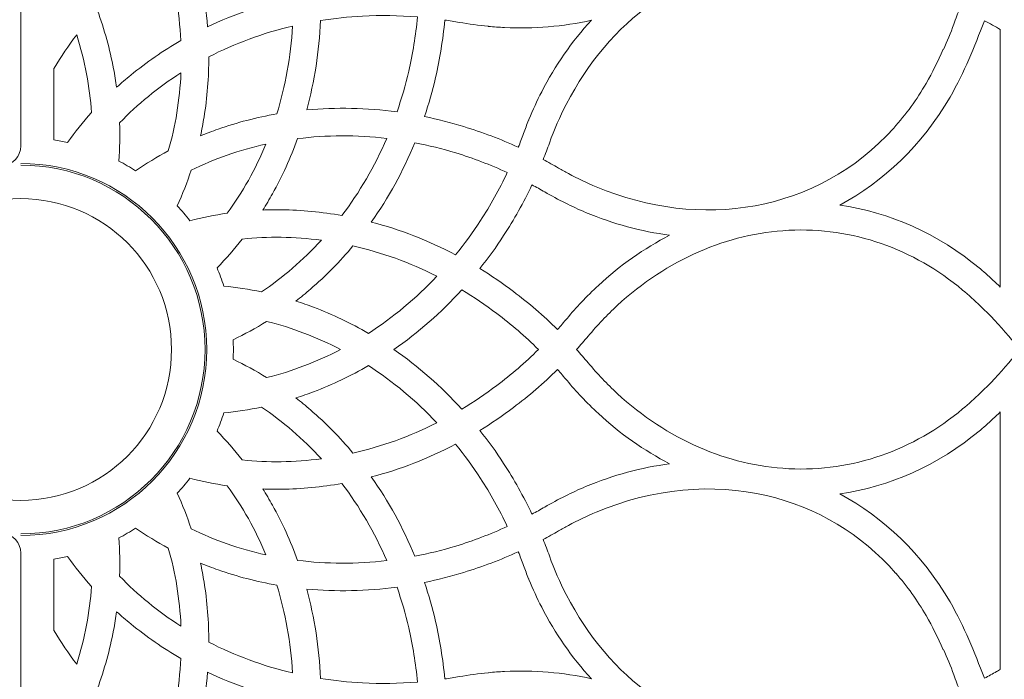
# Model space of a CAD drawing. Header units: centimetres. Extents: x -89 to 87, y -34 to 44.
# Tile 22 of 35: x -34 to -19, y -21 to -11. Entities that reach past the tile are written whole.
import ezdxf

# ---------------------------------------------------------------- set-up
doc = ezdxf.new("R2010")
doc.units = ezdxf.units.CM
doc.header["$MEASUREMENT"] = 0
doc.layers.add('Layer 1', color=7, linetype='Continuous')

msp = doc.modelspace()

# ---------------------------------------------------------------- linework, layer by layer
at = {"layer": 'Layer 1', "color": 250, "lineweight": 9}
for points, knots in [([(-33.78402, -26.8488), (-33.78402, -26.8488), (-17.98402, -26.8488), (-17.98402, -26.8488), (-17.98402, -26.8488), (-17.87402, -26.8488), (-17.78401, -26.7588), (-17.78401, -26.64879), (-17.78401, -26.64879), (-17.78401, -26.64879), (-17.78401, -5.9088), (-17.78401, -5.9088), (-17.78401, -5.9088), (-17.78401, -5.7988), (-17.87402, -5.7088), (-17.98402, -5.7088), (-17.98402, -5.7088), (-17.98402, -5.7088), (-33.78402, -5.7088), (-33.78402, -5.7088), (-33.78402, -5.7088), (-33.78402, -5.7088), (-33.78402, -13.24344), (-33.78402, -13.24344), (-33.78402, -13.24344), (-33.78402, -13.39843), (-33.9006, -13.5269), (-34.05485, -13.54197), (-34.05485, -13.54197), (-35.44649, -13.67801), (-36.53402, -14.85142), (-36.53402, -16.2788), (-36.53402, -16.2788), (-36.53402, -17.70618), (-35.44649, -18.87959), (-34.05485, -19.01563), (-34.05485, -19.01563), (-33.90062, -19.0307), (-33.78402, -19.1592), (-33.78402, -19.31416), (-33.78402, -19.31416), (-33.78402, -19.31416), (-33.78402, -26.8488), (-33.78402, -26.8488)], [0, 0, 0, 0, 0.08333333, 0.08333333, 0.08333333, 0.08333333, 0.16666667, 0.16666667, 0.16666667, 0.16666667, 0.25, 0.25, 0.25, 0.25, 0.33333333, 0.33333333, 0.33333333, 0.33333333, 0.41666667, 0.41666667, 0.41666667, 0.41666667, 0.5, 0.5, 0.5, 0.5, 0.58333333, 0.58333333, 0.58333333, 0.58333333, 0.66666667, 0.66666667, 0.66666667, 0.66666667, 0.75, 0.75, 0.75, 0.75, 0.83333333, 0.83333333, 0.83333333, 0.83333333, 1, 1, 1, 1]), ([(-29.72028, -11.03187), (-30.17025, -11.13003), (-30.59809, -11.27631), (-30.99686, -11.46492), (-30.99686, -11.46492), (-31.03281, -11.02498), (-31.11991, -10.58109), (-31.25984, -10.14224), (-31.25984, -10.14224), (-31.07838, -10.04129), (-30.88921, -9.94872), (-30.69277, -9.86538), (-30.69277, -9.86538), (-30.44609, -9.76072), (-30.18755, -9.67053), (-29.91804, -9.59638), (-29.91804, -9.59638), (-29.84782, -9.8664), (-29.79679, -10.13547), (-29.76404, -10.40198), (-29.76404, -10.40198), (-29.73801, -10.61392), (-29.72358, -10.82415), (-29.72028, -11.03187)], [0, 0, 0, 0, 0.14285714, 0.14285714, 0.14285714, 0.14285714, 0.28571429, 0.28571429, 0.28571429, 0.28571429, 0.42857143, 0.42857143, 0.42857143, 0.42857143, 0.57142857, 0.57142857, 0.57142857, 0.57142857, 0.71428571, 0.71428571, 0.71428571, 0.71428571, 1, 1, 1, 1]), ([(-31.39539, -11.67299), (-31.65999, -11.82475), (-31.90923, -11.99621), (-32.14065, -12.18541), (-32.14065, -12.18541), (-32.21327, -12.24478), (-32.28414, -12.30591), (-32.35319, -12.36871), (-32.35319, -12.36871), (-32.3657, -12.27643), (-32.38065, -12.18428), (-32.39807, -12.09234), (-32.39807, -12.09234), (-32.45374, -11.79862), (-32.53439, -11.50707), (-32.63947, -11.22076), (-32.63947, -11.22076), (-32.344, -10.9014), (-32.00341, -10.61221), (-31.62283, -10.36207), (-31.62283, -10.36207), (-31.49191, -10.79831), (-31.41671, -11.23864), (-31.39539, -11.67299)], [0, 0, 0, 0, 0.14285714, 0.14285714, 0.14285714, 0.14285714, 0.28571429, 0.28571429, 0.28571429, 0.28571429, 0.42857143, 0.42857143, 0.42857143, 0.42857143, 0.57142857, 0.57142857, 0.57142857, 0.57142857, 0.71428571, 0.71428571, 0.71428571, 0.71428571, 1, 1, 1, 1]), ([(-20.88238, -10.64262), (-21.83461, -10.2983), (-22.79161, -10.3398), (-23.62586, -10.69286), (-23.62586, -10.69286), (-23.87454, -10.79811), (-24.11253, -10.93101), (-24.33648, -11.08963), (-24.33648, -11.08963), (-24.34801, -11.09781), (-24.35952, -11.10605), (-24.37099, -11.11437), (-24.37099, -11.11437), (-24.88574, -11.48781), (-25.32454, -11.99877), (-25.64581, -12.623), (-25.64581, -12.623), (-25.7399, -12.80585), (-25.82386, -12.99816), (-25.89656, -13.19924), (-25.89656, -13.19924), (-25.92661, -13.28235), (-25.95803, -13.36434), (-25.99075, -13.44521), (-25.99075, -13.44521), (-25.91375, -13.4861), (-25.83703, -13.5287), (-25.76062, -13.57301), (-25.76062, -13.57301), (-25.71158, -13.60145), (-25.66258, -13.62884), (-25.61365, -13.65516), (-25.61365, -13.65516), (-25.47711, -13.72824), (-25.33825, -13.79427), (-25.19761, -13.85327), (-25.19761, -13.85327), (-23.64954, -14.50273), (-21.90128, -14.24464), (-20.76127, -12.9775), (-20.76127, -12.9775), (-20.57689, -12.77245), (-20.41523, -12.54809), (-20.27674, -12.3094), (-20.27674, -12.3094), (-20.1851, -12.15145), (-20.10084, -11.98183), (-20.02483, -11.80062), (-20.02483, -11.80062), (-20.02483, -11.80062), (-20.01792, -11.80351), (-20.01792, -11.80351), (-20.01792, -11.80351), (-19.9631, -11.68315), (-19.91197, -11.55764), (-19.86476, -11.4271), (-19.86476, -11.4271), (-19.83471, -11.34402), (-19.80331, -11.26207), (-19.77061, -11.18124), (-19.77061, -11.18124), (-20.15074, -10.9794), (-20.46702, -10.79284), (-20.88238, -10.64262)], [0, 0, 0, 0, 0.05882353, 0.05882353, 0.05882353, 0.05882353, 0.11764706, 0.11764706, 0.11764706, 0.11764706, 0.17647059, 0.17647059, 0.17647059, 0.17647059, 0.23529412, 0.23529412, 0.23529412, 0.23529412, 0.29411765, 0.29411765, 0.29411765, 0.29411765, 0.35294118, 0.35294118, 0.35294118, 0.35294118, 0.41176471, 0.41176471, 0.41176471, 0.41176471, 0.47058824, 0.47058824, 0.47058824, 0.47058824, 0.52941176, 0.52941176, 0.52941176, 0.52941176, 0.58823529, 0.58823529, 0.58823529, 0.58823529, 0.64705882, 0.64705882, 0.64705882, 0.64705882, 0.70588235, 0.70588235, 0.70588235, 0.70588235, 0.76470588, 0.76470588, 0.76470588, 0.76470588, 0.82352941, 0.82352941, 0.82352941, 0.82352941, 0.88235294, 0.88235294, 0.88235294, 0.88235294, 1, 1, 1, 1]), ([(-28.17051, -12.73569), (-28.62676, -12.67408), (-29.07875, -12.66527), (-29.51794, -12.70618), (-29.51794, -12.70618), (-29.40121, -12.28042), (-29.33122, -11.83346), (-29.31262, -11.37313), (-29.31262, -11.37313), (-29.10775, -11.34036), (-28.8985, -11.31811), (-28.68556, -11.30698), (-28.68556, -11.30698), (-28.41798, -11.29301), (-28.14414, -11.29668), (-27.86539, -11.31917), (-27.86539, -11.31917), (-27.89181, -11.59705), (-27.93596, -11.86761), (-27.99646, -12.12967), (-27.99646, -12.12967), (-28.04441, -12.33743), (-28.10268, -12.53963), (-28.17051, -12.73569)], [0, 0, 0, 0, 0.14285714, 0.14285714, 0.14285714, 0.14285714, 0.28571429, 0.28571429, 0.28571429, 0.28571429, 0.42857143, 0.42857143, 0.42857143, 0.42857143, 0.57142857, 0.57142857, 0.57142857, 0.57142857, 0.71428571, 0.71428571, 0.71428571, 0.71428571, 1, 1, 1, 1]), ([(-29.96408, -12.76553), (-30.26428, -12.81764), (-30.55682, -12.89348), (-30.83874, -12.99201), (-30.83874, -12.99201), (-30.92745, -13.02302), (-31.01511, -13.05628), (-31.10163, -13.09174), (-31.10163, -13.09174), (-31.08177, -13.0005), (-31.06424, -12.90854), (-31.04913, -12.81593), (-31.04913, -12.81593), (-31.001, -12.52092), (-30.97705, -12.21944), (-30.97786, -11.91453), (-30.97786, -11.91453), (-30.59104, -11.71558), (-30.17219, -11.5604), (-29.72911, -11.45557), (-29.72911, -11.45557), (-29.75534, -11.91039), (-29.8354, -12.34998), (-29.96408, -12.76553)], [0, 0, 0, 0, 0.14285714, 0.14285714, 0.14285714, 0.14285714, 0.28571429, 0.28571429, 0.28571429, 0.28571429, 0.42857143, 0.42857143, 0.42857143, 0.42857143, 0.57142857, 0.57142857, 0.57142857, 0.57142857, 0.71428571, 0.71428571, 0.71428571, 0.71428571, 1, 1, 1, 1]), ([(-26.80633, -11.45932), (-26.72623, -11.46705), (-26.64596, -11.47292), (-26.56557, -11.47682), (-26.56557, -11.47682), (-26.13206, -11.49784), (-25.69387, -11.46304), (-25.26999, -11.3679), (-25.26999, -11.3679), (-25.56268, -11.68562), (-25.81176, -12.0458), (-26.01218, -12.43534), (-26.01218, -12.43534), (-26.08136, -12.5698), (-26.14431, -12.70745), (-26.20145, -12.84746), (-26.20145, -12.84746), (-26.20145, -12.84746), (-26.20292, -12.85104), (-26.20292, -12.85104), (-26.20292, -12.85104), (-26.20292, -12.85104), (-26.2055, -12.8574), (-26.2055, -12.8574), (-26.2055, -12.8574), (-26.2055, -12.8574), (-26.20692, -12.86091), (-26.20692, -12.86091), (-26.20692, -12.86091), (-26.2334, -12.92605), (-26.25876, -12.99214), (-26.283, -13.05917), (-26.283, -13.05917), (-26.30787, -13.12797), (-26.33374, -13.19593), (-26.36054, -13.26308), (-26.36054, -13.26308), (-26.62898, -13.14065), (-26.90027, -13.0381), (-27.17258, -12.95483), (-27.17258, -12.95483), (-27.36822, -12.89499), (-27.56419, -12.84526), (-27.75986, -12.8053), (-27.75986, -12.8053), (-27.69655, -12.61571), (-27.64159, -12.42096), (-27.59553, -12.22145), (-27.59553, -12.22145), (-27.53174, -11.94508), (-27.48509, -11.65926), (-27.45702, -11.36524), (-27.45702, -11.36524), (-27.38528, -11.37563), (-27.31329, -11.38725), (-27.24104, -11.40015), (-27.24104, -11.40015), (-27.09726, -11.42581), (-26.95334, -11.44537), (-26.80961, -11.459), (-26.80961, -11.459), (-26.80961, -11.459), (-26.80832, -11.45913), (-26.80832, -11.45913), (-26.80832, -11.45913), (-26.80832, -11.45913), (-26.80633, -11.45932), (-26.80633, -11.45932)], [0, 0, 0, 0, 0.05555556, 0.05555556, 0.05555556, 0.05555556, 0.11111111, 0.11111111, 0.11111111, 0.11111111, 0.16666667, 0.16666667, 0.16666667, 0.16666667, 0.22222222, 0.22222222, 0.22222222, 0.22222222, 0.27777778, 0.27777778, 0.27777778, 0.27777778, 0.33333333, 0.33333333, 0.33333333, 0.33333333, 0.38888889, 0.38888889, 0.38888889, 0.38888889, 0.44444444, 0.44444444, 0.44444444, 0.44444444, 0.5, 0.5, 0.5, 0.5, 0.55555556, 0.55555556, 0.55555556, 0.55555556, 0.61111111, 0.61111111, 0.61111111, 0.61111111, 0.66666667, 0.66666667, 0.66666667, 0.66666667, 0.72222222, 0.72222222, 0.72222222, 0.72222222, 0.77777778, 0.77777778, 0.77777778, 0.77777778, 0.83333333, 0.83333333, 0.83333333, 0.83333333, 0.88888889, 0.88888889, 0.88888889, 0.88888889, 1, 1, 1, 1]), ([(-19.40568, -11.37519), (-19.32638, -11.41797), (-19.2491, -11.46309), (-19.17076, -11.50737), (-19.17076, -11.50737), (-19.17076, -11.50737), (-19.17076, -15.34706), (-19.17076, -15.34706), (-19.17076, -15.34706), (-19.17076, -15.34706), (-19.18822, -15.33074), (-19.18822, -15.33074), (-19.18822, -15.33074), (-19.20936, -15.31008), (-19.23068, -15.28961), (-19.25219, -15.26934), (-19.25219, -15.26934), (-19.25219, -15.26934), (-19.25365, -15.26796), (-19.25365, -15.26796), (-19.25365, -15.26796), (-19.32453, -15.2008), (-19.39608, -15.13709), (-19.46821, -15.07683), (-19.46821, -15.07683), (-20.10528, -14.54452), (-20.82669, -14.23153), (-21.56679, -14.12592), (-21.56679, -14.12592), (-20.90781, -13.77371), (-20.33727, -13.23315), (-19.9209, -12.51549), (-19.9209, -12.51549), (-19.69911, -12.13321), (-19.56568, -11.77819), (-19.40568, -11.37519)], [0, 0, 0, 0, 0.1, 0.1, 0.1, 0.1, 0.2, 0.2, 0.2, 0.2, 0.3, 0.3, 0.3, 0.3, 0.4, 0.4, 0.4, 0.4, 0.5, 0.5, 0.5, 0.5, 0.6, 0.6, 0.6, 0.6, 0.7, 0.7, 0.7, 0.7, 0.8, 0.8, 0.8, 0.8, 1, 1, 1, 1]), ([(-33.28919, -12.0901), (-33.28919, -12.0901), (-33.28485, -12.08279), (-33.28485, -12.08279), (-33.28485, -12.08279), (-33.18348, -11.91229), (-33.0712, -11.74682), (-32.94866, -11.58722), (-32.94866, -11.58722), (-32.88804, -11.77915), (-32.83915, -11.9731), (-32.80221, -12.16801), (-32.80221, -12.16801), (-32.76582, -12.36005), (-32.74101, -12.55303), (-32.72791, -12.74593), (-32.72791, -12.74593), (-32.85502, -12.88768), (-32.97385, -13.03605), (-33.08381, -13.19048), (-33.08381, -13.19048), (-33.15149, -13.17538), (-33.21995, -13.16233), (-33.28919, -13.15161), (-33.28919, -13.15161), (-33.28919, -13.15161), (-33.28919, -12.0901), (-33.28919, -12.0901)], [0, 0, 0, 0, 0.125, 0.125, 0.125, 0.125, 0.25, 0.25, 0.25, 0.25, 0.375, 0.375, 0.375, 0.375, 0.5, 0.5, 0.5, 0.5, 0.625, 0.625, 0.625, 0.625, 0.75, 0.75, 0.75, 0.75, 1, 1, 1, 1]), ([(-31.58262, -13.31796), (-31.75052, -13.40766), (-31.91289, -13.50637), (-32.06899, -13.61381), (-32.06899, -13.61381), (-32.15069, -13.56136), (-32.23504, -13.51269), (-32.32165, -13.46778), (-32.32165, -13.46778), (-32.30663, -13.27915), (-32.30228, -13.08948), (-32.30849, -12.89954), (-32.30849, -12.89954), (-32.17439, -12.76004), (-32.03126, -12.62803), (-31.87982, -12.50422), (-31.87982, -12.50422), (-31.72608, -12.37852), (-31.56379, -12.2613), (-31.39385, -12.15312), (-31.39385, -12.15312), (-31.40249, -12.35455), (-31.42289, -12.55383), (-31.45489, -12.74992), (-31.45489, -12.74992), (-31.48634, -12.94268), (-31.529, -13.13235), (-31.58262, -13.31796)], [0, 0, 0, 0, 0.125, 0.125, 0.125, 0.125, 0.25, 0.25, 0.25, 0.25, 0.375, 0.375, 0.375, 0.375, 0.5, 0.5, 0.5, 0.5, 0.625, 0.625, 0.625, 0.625, 0.75, 0.75, 0.75, 0.75, 1, 1, 1, 1]), ([(-30.70281, -14.24679), (-30.89123, -14.27365), (-31.07753, -14.31088), (-31.26094, -14.35844), (-31.26094, -14.35844), (-31.31995, -14.28127), (-31.38241, -14.20688), (-31.44814, -14.13552), (-31.44814, -14.13552), (-31.36926, -13.96295), (-31.30012, -13.78571), (-31.24085, -13.6046), (-31.24085, -13.6046), (-31.06733, -13.51949), (-30.8879, -13.44449), (-30.70349, -13.38004), (-30.70349, -13.38004), (-30.516, -13.31452), (-30.32335, -13.25986), (-30.1266, -13.21634), (-30.1266, -13.21634), (-30.20361, -13.40261), (-30.29094, -13.58288), (-30.38807, -13.75618), (-30.38807, -13.75618), (-30.48366, -13.92674), (-30.58876, -14.09055), (-30.70281, -14.24679)], [0, 0, 0, 0, 0.125, 0.125, 0.125, 0.125, 0.25, 0.25, 0.25, 0.25, 0.375, 0.375, 0.375, 0.375, 0.5, 0.5, 0.5, 0.5, 0.625, 0.625, 0.625, 0.625, 0.75, 0.75, 0.75, 0.75, 1, 1, 1, 1]), ([(-28.99241, -14.28126), (-29.29256, -14.22754), (-29.59363, -14.19875), (-29.89252, -14.19493), (-29.89252, -14.19493), (-29.98617, -14.19373), (-30.07961, -14.19499), (-30.17272, -14.1987), (-30.17272, -14.1987), (-30.12285, -14.11974), (-30.0749, -14.03932), (-30.02901, -13.95744), (-30.02901, -13.95744), (-29.88281, -13.69658), (-29.75713, -13.42133), (-29.65358, -13.13438), (-29.65358, -13.13438), (-29.22218, -13.07983), (-28.77564, -13.07732), (-28.32351, -13.13034), (-28.32351, -13.13034), (-28.5037, -13.54883), (-28.72929, -13.93465), (-28.99241, -14.28126)], [0, 0, 0, 0, 0.14285714, 0.14285714, 0.14285714, 0.14285714, 0.28571429, 0.28571429, 0.28571429, 0.28571429, 0.42857143, 0.42857143, 0.42857143, 0.42857143, 0.57142857, 0.57142857, 0.57142857, 0.57142857, 0.71428571, 0.71428571, 0.71428571, 0.71428571, 1, 1, 1, 1]), ([(-27.29601, -14.86672), (-27.70407, -14.6526), (-28.12628, -14.48965), (-28.55351, -14.37785), (-28.55351, -14.37785), (-28.29825, -14.01767), (-28.07963, -13.62152), (-27.90472, -13.19518), (-27.90472, -13.19518), (-27.70062, -13.2345), (-27.496, -13.28522), (-27.29172, -13.34769), (-27.29172, -13.34769), (-27.03538, -13.42608), (-26.77921, -13.52323), (-26.52491, -13.63977), (-26.52491, -13.63977), (-26.64482, -13.89226), (-26.77874, -14.13138), (-26.92495, -14.35652), (-26.92495, -14.35652), (-27.04114, -14.53545), (-27.16512, -14.70562), (-27.29601, -14.86672)], [0, 0, 0, 0, 0.14285714, 0.14285714, 0.14285714, 0.14285714, 0.28571429, 0.28571429, 0.28571429, 0.28571429, 0.42857143, 0.42857143, 0.42857143, 0.42857143, 0.57142857, 0.57142857, 0.57142857, 0.57142857, 0.71428571, 0.71428571, 0.71428571, 0.71428571, 1, 1, 1, 1]), ([(-25.4195, -15.57447), (-25.33787, -15.4876), (-25.25335, -15.40348), (-25.16585, -15.32253), (-25.16585, -15.32253), (-24.8444, -15.02512), (-24.4873, -14.77196), (-24.10374, -14.57353), (-24.10374, -14.57353), (-24.52179, -14.51973), (-24.94302, -14.40694), (-25.357, -14.23326), (-25.357, -14.23326), (-25.56061, -14.14784), (-25.76433, -14.04648), (-25.96693, -13.92894), (-25.96693, -13.92894), (-26.03005, -13.89231), (-26.09338, -13.85694), (-26.15688, -13.82282), (-26.15688, -13.82282), (-26.2838, -14.08922), (-26.42557, -14.34196), (-26.58038, -14.58033), (-26.58038, -14.58033), (-26.6918, -14.75192), (-26.80997, -14.91598), (-26.9342, -15.07238), (-26.9342, -15.07238), (-26.76381, -15.17693), (-26.5965, -15.29079), (-26.43299, -15.41403), (-26.43299, -15.41403), (-26.20629, -15.5849), (-25.98682, -15.77379), (-25.77651, -15.98066), (-25.77651, -15.98066), (-25.72844, -15.92684), (-25.68098, -15.87193), (-25.63416, -15.81591), (-25.63416, -15.81591), (-25.56492, -15.73304), (-25.49332, -15.65255), (-25.4195, -15.57447)], [0, 0, 0, 0, 0.08333333, 0.08333333, 0.08333333, 0.08333333, 0.16666667, 0.16666667, 0.16666667, 0.16666667, 0.25, 0.25, 0.25, 0.25, 0.33333333, 0.33333333, 0.33333333, 0.33333333, 0.41666667, 0.41666667, 0.41666667, 0.41666667, 0.5, 0.5, 0.5, 0.5, 0.58333333, 0.58333333, 0.58333333, 0.58333333, 0.66666667, 0.66666667, 0.66666667, 0.66666667, 0.75, 0.75, 0.75, 0.75, 0.83333333, 0.83333333, 0.83333333, 0.83333333, 1, 1, 1, 1]), ([(-33.78402, -14.0288), (-32.54139, -14.0288), (-31.53402, -15.03617), (-31.53402, -16.2788), (-31.53402, -16.2788), (-31.53402, -17.52143), (-32.54139, -18.5288), (-33.78402, -18.5288), (-33.78402, -18.5288), (-35.02665, -18.5288), (-36.03402, -17.52143), (-36.03402, -16.2788), (-36.03402, -16.2788), (-36.03402, -15.03617), (-35.02665, -14.0288), (-33.78402, -14.0288)], [0, 0, 0, 0, 0.2, 0.2, 0.2, 0.2, 0.4, 0.4, 0.4, 0.4, 0.6, 0.6, 0.6, 0.6, 1, 1, 1, 1]), ([(-19.47177, -15.62816), (-19.55578, -15.54584), (-19.6427, -15.46725), (-19.73227, -15.39242), (-19.73227, -15.39242), (-20.46549, -14.77925), (-21.37057, -14.45188), (-22.32749, -14.5013), (-22.32749, -14.5013), (-23.23589, -14.54793), (-24.13761, -14.931), (-24.8868, -15.62413), (-24.8868, -15.62413), (-25.03486, -15.76112), (-25.17915, -15.9131), (-25.31857, -16.07997), (-25.31857, -16.07997), (-25.37522, -16.14776), (-25.43276, -16.21403), (-25.49114, -16.2788), (-25.49114, -16.2788), (-25.43276, -16.34357), (-25.37522, -16.40984), (-25.31857, -16.47763), (-25.31857, -16.47763), (-25.17915, -16.6445), (-25.03486, -16.79648), (-24.8868, -16.93347), (-24.8868, -16.93347), (-24.13761, -17.6266), (-23.23589, -18.00967), (-22.32749, -18.0563), (-22.32749, -18.0563), (-21.36912, -18.10514), (-20.46697, -17.7791), (-19.73227, -17.16518), (-19.73227, -17.16518), (-19.6427, -17.09035), (-19.55578, -17.01176), (-19.47177, -16.92944), (-19.47177, -16.92944), (-19.32524, -16.79351), (-19.18239, -16.64287), (-19.04434, -16.47763), (-19.04434, -16.47763), (-18.98769, -16.40984), (-18.93015, -16.34357), (-18.87177, -16.2788), (-18.87177, -16.2788), (-18.93015, -16.21403), (-18.98769, -16.14776), (-19.04434, -16.07997), (-19.04434, -16.07997), (-19.18239, -15.91473), (-19.32524, -15.76409), (-19.47177, -15.62816)], [0, 0, 0, 0, 0.06666667, 0.06666667, 0.06666667, 0.06666667, 0.13333333, 0.13333333, 0.13333333, 0.13333333, 0.2, 0.2, 0.2, 0.2, 0.26666667, 0.26666667, 0.26666667, 0.26666667, 0.33333333, 0.33333333, 0.33333333, 0.33333333, 0.4, 0.4, 0.4, 0.4, 0.46666667, 0.46666667, 0.46666667, 0.46666667, 0.53333333, 0.53333333, 0.53333333, 0.53333333, 0.6, 0.6, 0.6, 0.6, 0.66666667, 0.66666667, 0.66666667, 0.66666667, 0.73333333, 0.73333333, 0.73333333, 0.73333333, 0.8, 0.8, 0.8, 0.8, 0.86666667, 0.86666667, 0.86666667, 0.86666667, 1, 1, 1, 1]), ([(-30.19253, -15.42034), (-30.37867, -15.38117), (-30.5664, -15.35244), (-30.75492, -15.33441), (-30.75492, -15.33441), (-30.78404, -15.24119), (-30.81742, -15.14987), (-30.85471, -15.06058), (-30.85471, -15.06058), (-30.7217, -14.92543), (-30.59621, -14.78259), (-30.47867, -14.63273), (-30.47867, -14.63273), (-30.28664, -14.61213), (-30.09254, -14.60302), (-29.89735, -14.60551), (-29.89735, -14.60551), (-29.6987, -14.60806), (-29.49892, -14.62261), (-29.29906, -14.64907), (-29.29906, -14.64907), (-29.43538, -14.79807), (-29.57934, -14.93786), (-29.73016, -15.06774), (-29.73016, -15.06774), (-29.87797, -15.19502), (-30.03236, -15.31274), (-30.19253, -15.42034)], [0, 0, 0, 0, 0.125, 0.125, 0.125, 0.125, 0.25, 0.25, 0.25, 0.25, 0.375, 0.375, 0.375, 0.375, 0.5, 0.5, 0.5, 0.5, 0.625, 0.625, 0.625, 0.625, 0.75, 0.75, 0.75, 0.75, 1, 1, 1, 1]), ([(-28.5971, -16.03788), (-28.86093, -15.88457), (-29.13417, -15.75443), (-29.41388, -15.64856), (-29.41388, -15.64856), (-29.50162, -15.61536), (-29.58999, -15.58454), (-29.67891, -15.55614), (-29.67891, -15.55614), (-29.60499, -15.49899), (-29.53241, -15.43977), (-29.46127, -15.3785), (-29.46127, -15.3785), (-29.2348, -15.18349), (-29.0227, -14.96792), (-28.82735, -14.73379), (-28.82735, -14.73379), (-28.4031, -14.83019), (-27.98231, -14.98083), (-27.57521, -15.18569), (-27.57521, -15.18569), (-27.88759, -15.51712), (-28.23143, -15.80232), (-28.5971, -16.03788)], [0, 0, 0, 0, 0.14285714, 0.14285714, 0.14285714, 0.14285714, 0.28571429, 0.28571429, 0.28571429, 0.28571429, 0.42857143, 0.42857143, 0.42857143, 0.42857143, 0.57142857, 0.57142857, 0.57142857, 0.57142857, 0.71428571, 0.71428571, 0.71428571, 0.71428571, 1, 1, 1, 1]), ([(-27.2042, -17.16778), (-27.51424, -16.8272), (-27.85497, -16.52983), (-28.21785, -16.27877), (-28.21785, -16.27877), (-27.85498, -16.02772), (-27.51423, -15.73039), (-27.2042, -15.38982), (-27.2042, -15.38982), (-27.0261, -15.49649), (-26.85137, -15.61405), (-26.68095, -15.74249), (-26.68095, -15.74249), (-26.46661, -15.90405), (-26.25911, -16.08281), (-26.06026, -16.2788), (-26.06026, -16.2788), (-26.25911, -16.47479), (-26.46661, -16.65355), (-26.68095, -16.81511), (-26.68095, -16.81511), (-26.85137, -16.94355), (-27.0261, -17.06111), (-27.2042, -17.16778)], [0, 0, 0, 0, 0.14285714, 0.14285714, 0.14285714, 0.14285714, 0.28571429, 0.28571429, 0.28571429, 0.28571429, 0.42857143, 0.42857143, 0.42857143, 0.42857143, 0.57142857, 0.57142857, 0.57142857, 0.57142857, 0.71428571, 0.71428571, 0.71428571, 0.71428571, 1, 1, 1, 1]), ([(-30.11556, -16.69784), (-30.2772, -16.59731), (-30.44391, -16.50608), (-30.61503, -16.42463), (-30.61503, -16.42463), (-30.61284, -16.37629), (-30.61156, -16.32769), (-30.61156, -16.2788), (-30.61156, -16.2788), (-30.61156, -16.22991), (-30.61283, -16.18133), (-30.61502, -16.13299), (-30.61502, -16.13299), (-30.44389, -16.05155), (-30.2772, -15.96033), (-30.11555, -15.85979), (-30.11555, -15.85979), (-29.92766, -15.90618), (-29.74175, -15.96413), (-29.55878, -16.03338), (-29.55878, -16.03338), (-29.373, -16.10369), (-29.19028, -16.18567), (-29.01156, -16.27881), (-29.01156, -16.27881), (-29.19027, -16.37197), (-29.373, -16.45391), (-29.55878, -16.52422), (-29.55878, -16.52422), (-29.74176, -16.59348), (-29.92767, -16.65145), (-30.11556, -16.69784)], [0, 0, 0, 0, 0.11111111, 0.11111111, 0.11111111, 0.11111111, 0.22222222, 0.22222222, 0.22222222, 0.22222222, 0.33333333, 0.33333333, 0.33333333, 0.33333333, 0.44444444, 0.44444444, 0.44444444, 0.44444444, 0.55555556, 0.55555556, 0.55555556, 0.55555556, 0.66666667, 0.66666667, 0.66666667, 0.66666667, 0.77777778, 0.77777778, 0.77777778, 0.77777778, 1, 1, 1, 1]), ([(-28.82737, -17.82381), (-29.02272, -17.58969), (-29.2348, -17.37411), (-29.46126, -17.17909), (-29.46126, -17.17909), (-29.53239, -17.11782), (-29.60494, -17.05858), (-29.67885, -17.00145), (-29.67885, -17.00145), (-29.58995, -16.97306), (-29.5016, -16.94224), (-29.41388, -16.90904), (-29.41388, -16.90904), (-29.13417, -16.80317), (-28.86092, -16.67305), (-28.5971, -16.51974), (-28.5971, -16.51974), (-28.23143, -16.75529), (-27.8876, -17.04051), (-27.57522, -17.37191), (-27.57522, -17.37191), (-27.98232, -17.57677), (-28.40312, -17.72739), (-28.82737, -17.82381)], [0, 0, 0, 0, 0.14285714, 0.14285714, 0.14285714, 0.14285714, 0.28571429, 0.28571429, 0.28571429, 0.28571429, 0.42857143, 0.42857143, 0.42857143, 0.42857143, 0.57142857, 0.57142857, 0.57142857, 0.57142857, 0.71428571, 0.71428571, 0.71428571, 0.71428571, 1, 1, 1, 1]), ([(-24.10374, -17.98407), (-24.48729, -17.78564), (-24.8444, -17.53248), (-25.16585, -17.23507), (-25.16585, -17.23507), (-25.25335, -17.15412), (-25.33787, -17.07), (-25.4195, -16.98313), (-25.4195, -16.98313), (-25.49332, -16.90505), (-25.56492, -16.82456), (-25.63416, -16.74169), (-25.63416, -16.74169), (-25.68098, -16.68567), (-25.72844, -16.63076), (-25.77651, -16.57694), (-25.77651, -16.57694), (-25.98682, -16.78381), (-26.20629, -16.9727), (-26.43299, -17.14357), (-26.43299, -17.14357), (-26.5965, -17.26681), (-26.76382, -17.38067), (-26.9342, -17.48522), (-26.9342, -17.48522), (-26.80998, -17.64161), (-26.6918, -17.80568), (-26.58038, -17.97727), (-26.58038, -17.97727), (-26.42558, -18.21564), (-26.28381, -18.46837), (-26.15688, -18.73478), (-26.15688, -18.73478), (-26.09338, -18.70066), (-26.03005, -18.66529), (-25.96693, -18.62866), (-25.96693, -18.62866), (-25.76433, -18.51112), (-25.56061, -18.40976), (-25.357, -18.32434), (-25.357, -18.32434), (-24.94302, -18.15066), (-24.5218, -18.03787), (-24.10374, -17.98407)], [0, 0, 0, 0, 0.08333333, 0.08333333, 0.08333333, 0.08333333, 0.16666667, 0.16666667, 0.16666667, 0.16666667, 0.25, 0.25, 0.25, 0.25, 0.33333333, 0.33333333, 0.33333333, 0.33333333, 0.41666667, 0.41666667, 0.41666667, 0.41666667, 0.5, 0.5, 0.5, 0.5, 0.58333333, 0.58333333, 0.58333333, 0.58333333, 0.66666667, 0.66666667, 0.66666667, 0.66666667, 0.75, 0.75, 0.75, 0.75, 0.83333333, 0.83333333, 0.83333333, 0.83333333, 1, 1, 1, 1]), ([(-30.47869, -17.92492), (-30.59624, -17.77506), (-30.72172, -17.63219), (-30.85472, -17.49704), (-30.85472, -17.49704), (-30.81743, -17.40774), (-30.78404, -17.31639), (-30.75491, -17.22316), (-30.75491, -17.22316), (-30.5664, -17.20514), (-30.37868, -17.17643), (-30.19255, -17.13726), (-30.19255, -17.13726), (-30.03236, -17.24485), (-29.87796, -17.36257), (-29.73015, -17.48985), (-29.73015, -17.48985), (-29.57933, -17.61973), (-29.43538, -17.75956), (-29.29906, -17.90855), (-29.29906, -17.90855), (-29.49891, -17.93503), (-29.6987, -17.94954), (-29.89735, -17.95209), (-29.89735, -17.95209), (-30.09254, -17.95458), (-30.28666, -17.94551), (-30.47869, -17.92492)], [0, 0, 0, 0, 0.125, 0.125, 0.125, 0.125, 0.25, 0.25, 0.25, 0.25, 0.375, 0.375, 0.375, 0.375, 0.5, 0.5, 0.5, 0.5, 0.625, 0.625, 0.625, 0.625, 0.75, 0.75, 0.75, 0.75, 1, 1, 1, 1]), ([(-19.40568, -21.18241), (-19.34555, -21.14997), (-19.28592, -21.1166), (-19.22681, -21.08232), (-19.22681, -21.08232), (-19.20819, -21.07152), (-19.1895, -21.06083), (-19.17076, -21.05023), (-19.17076, -21.05023), (-19.17076, -21.05023), (-19.17076, -17.21054), (-19.17076, -17.21054), (-19.17076, -17.21054), (-19.17076, -17.21054), (-19.18822, -17.22686), (-19.18822, -17.22686), (-19.18822, -17.22686), (-19.20936, -17.24752), (-19.23068, -17.26799), (-19.25219, -17.28826), (-19.25219, -17.28826), (-19.25219, -17.28826), (-19.25365, -17.28964), (-19.25365, -17.28964), (-19.25365, -17.28964), (-19.32453, -17.3568), (-19.39608, -17.42051), (-19.46821, -17.48077), (-19.46821, -17.48077), (-20.10528, -18.01308), (-20.82669, -18.32607), (-21.56679, -18.43168), (-21.56679, -18.43168), (-20.90781, -18.7839), (-20.33726, -19.32446), (-19.9209, -20.04212), (-19.9209, -20.04212), (-19.6991, -20.42437), (-19.56568, -20.77943), (-19.40568, -21.18241)], [0, 0, 0, 0, 0.09090909, 0.09090909, 0.09090909, 0.09090909, 0.18181818, 0.18181818, 0.18181818, 0.18181818, 0.27272727, 0.27272727, 0.27272727, 0.27272727, 0.36363636, 0.36363636, 0.36363636, 0.36363636, 0.45454545, 0.45454545, 0.45454545, 0.45454545, 0.54545455, 0.54545455, 0.54545455, 0.54545455, 0.63636364, 0.63636364, 0.63636364, 0.63636364, 0.72727273, 0.72727273, 0.72727273, 0.72727273, 0.81818182, 0.81818182, 0.81818182, 0.81818182, 1, 1, 1, 1]), ([(-27.90472, -19.36242), (-28.07964, -18.93607), (-28.29822, -18.53989), (-28.5535, -18.1797), (-28.5535, -18.1797), (-28.12627, -18.06791), (-27.70407, -17.90499), (-27.29601, -17.69088), (-27.29601, -17.69088), (-27.16512, -17.85199), (-27.04114, -18.02214), (-26.92495, -18.20108), (-26.92495, -18.20108), (-26.77874, -18.42622), (-26.64482, -18.66534), (-26.52491, -18.91783), (-26.52491, -18.91783), (-26.77921, -19.03437), (-27.03538, -19.13152), (-27.29172, -19.20991), (-27.29172, -19.20991), (-27.496, -19.27238), (-27.70062, -19.3231), (-27.90472, -19.36242)], [0, 0, 0, 0, 0.14285714, 0.14285714, 0.14285714, 0.14285714, 0.28571429, 0.28571429, 0.28571429, 0.28571429, 0.42857143, 0.42857143, 0.42857143, 0.42857143, 0.57142857, 0.57142857, 0.57142857, 0.57142857, 0.71428571, 0.71428571, 0.71428571, 0.71428571, 1, 1, 1, 1]), ([(-30.70283, -18.31084), (-30.58878, -18.46707), (-30.48366, -18.63087), (-30.38807, -18.80142), (-30.38807, -18.80142), (-30.29094, -18.97472), (-30.20365, -19.15499), (-30.12661, -19.34128), (-30.12661, -19.34128), (-30.32337, -19.29778), (-30.51601, -19.24309), (-30.7035, -19.17756), (-30.7035, -19.17756), (-30.88791, -19.1131), (-31.06734, -19.03808), (-31.24087, -18.95299), (-31.24087, -18.95299), (-31.30014, -18.77189), (-31.36927, -18.59465), (-31.44814, -18.42209), (-31.44814, -18.42209), (-31.38241, -18.35075), (-31.31997, -18.27635), (-31.26096, -18.19919), (-31.26096, -18.19919), (-31.07756, -18.24675), (-30.89124, -18.28398), (-30.70283, -18.31084)], [0, 0, 0, 0, 0.125, 0.125, 0.125, 0.125, 0.25, 0.25, 0.25, 0.25, 0.375, 0.375, 0.375, 0.375, 0.5, 0.5, 0.5, 0.5, 0.625, 0.625, 0.625, 0.625, 0.75, 0.75, 0.75, 0.75, 1, 1, 1, 1]), ([(-29.6536, -19.42322), (-29.75717, -19.13628), (-29.88281, -18.86101), (-30.02901, -18.60016), (-30.02901, -18.60016), (-30.07489, -18.51829), (-30.12281, -18.43786), (-30.17269, -18.35891), (-30.17269, -18.35891), (-30.07958, -18.36261), (-29.98616, -18.36387), (-29.89252, -18.36267), (-29.89252, -18.36267), (-29.59362, -18.35885), (-29.29255, -18.33008), (-28.99241, -18.27634), (-28.99241, -18.27634), (-28.72928, -18.62294), (-28.5037, -19.00878), (-28.32351, -19.42726), (-28.32351, -19.42726), (-28.77564, -19.4803), (-29.2222, -19.47776), (-29.6536, -19.42322)], [0, 0, 0, 0, 0.14285714, 0.14285714, 0.14285714, 0.14285714, 0.28571429, 0.28571429, 0.28571429, 0.28571429, 0.42857143, 0.42857143, 0.42857143, 0.42857143, 0.57142857, 0.57142857, 0.57142857, 0.57142857, 0.71428571, 0.71428571, 0.71428571, 0.71428571, 1, 1, 1, 1]), ([(-20.88238, -21.91498), (-21.83461, -22.2593), (-22.79161, -22.2178), (-23.62586, -21.86474), (-23.62586, -21.86474), (-23.87454, -21.75949), (-24.11253, -21.62659), (-24.33648, -21.46797), (-24.33648, -21.46797), (-24.34801, -21.45979), (-24.35953, -21.45155), (-24.37099, -21.44323), (-24.37099, -21.44323), (-24.88575, -21.06978), (-25.32455, -20.55882), (-25.64581, -19.9346), (-25.64581, -19.9346), (-25.7399, -19.75175), (-25.82386, -19.55944), (-25.89656, -19.35836), (-25.89656, -19.35836), (-25.92661, -19.27525), (-25.95803, -19.19326), (-25.99075, -19.11239), (-25.99075, -19.11239), (-25.91375, -19.0715), (-25.83703, -19.0289), (-25.76062, -18.98459), (-25.76062, -18.98459), (-25.71158, -18.95615), (-25.66258, -18.92876), (-25.61365, -18.90244), (-25.61365, -18.90244), (-25.47711, -18.82936), (-25.33825, -18.76333), (-25.19761, -18.70433), (-25.19761, -18.70433), (-24.34437, -18.34637), (-23.46125, -18.27034), (-22.65688, -18.4576), (-22.65688, -18.4576), (-21.90825, -18.63204), (-21.24246, -19.03233), (-20.73195, -19.61305), (-20.73195, -19.61305), (-20.73195, -19.61305), (-20.73151, -19.61356), (-20.73151, -19.61356), (-20.73151, -19.61356), (-20.5594, -19.80966), (-20.4077, -20.02249), (-20.27674, -20.24821), (-20.27674, -20.24821), (-20.1851, -20.40615), (-20.10084, -20.57577), (-20.02483, -20.75698), (-20.02483, -20.75698), (-20.02483, -20.75698), (-20.01792, -20.75409), (-20.01792, -20.75409), (-20.01792, -20.75409), (-19.9631, -20.87445), (-19.91197, -20.99996), (-19.86476, -21.1305), (-19.86476, -21.1305), (-19.83471, -21.21358), (-19.80331, -21.29553), (-19.77061, -21.37636), (-19.77061, -21.37636), (-19.84763, -21.41725), (-19.92435, -21.45985), (-20.00077, -21.50417), (-20.00077, -21.50417), (-20.26056, -21.6549), (-20.60344, -21.81413), (-20.88238, -21.91498)], [0, 0, 0, 0, 0.05, 0.05, 0.05, 0.05, 0.1, 0.1, 0.1, 0.1, 0.15, 0.15, 0.15, 0.15, 0.2, 0.2, 0.2, 0.2, 0.25, 0.25, 0.25, 0.25, 0.3, 0.3, 0.3, 0.3, 0.35, 0.35, 0.35, 0.35, 0.4, 0.4, 0.4, 0.4, 0.45, 0.45, 0.45, 0.45, 0.5, 0.5, 0.5, 0.5, 0.55, 0.55, 0.55, 0.55, 0.6, 0.6, 0.6, 0.6, 0.65, 0.65, 0.65, 0.65, 0.7, 0.7, 0.7, 0.7, 0.75, 0.75, 0.75, 0.75, 0.8, 0.8, 0.8, 0.8, 0.85, 0.85, 0.85, 0.85, 0.9, 0.9, 0.9, 0.9, 1, 1, 1, 1]), ([(-31.39387, -20.40446), (-31.56382, -20.29631), (-31.72609, -20.17907), (-31.87982, -20.05338), (-31.87982, -20.05338), (-32.03127, -19.92957), (-32.1744, -19.79754), (-32.3085, -19.65803), (-32.3085, -19.65803), (-32.3023, -19.46811), (-32.30665, -19.27844), (-32.32166, -19.08983), (-32.32166, -19.08983), (-32.23504, -19.04492), (-32.1507, -18.99625), (-32.06899, -18.94379), (-32.06899, -18.94379), (-31.91288, -19.05124), (-31.7505, -19.14996), (-31.58259, -19.23966), (-31.58259, -19.23966), (-31.52897, -19.42526), (-31.48634, -19.61494), (-31.45489, -19.80769), (-31.45489, -19.80769), (-31.42289, -20.00377), (-31.40253, -20.20304), (-31.39387, -20.40446)], [0, 0, 0, 0, 0.125, 0.125, 0.125, 0.125, 0.25, 0.25, 0.25, 0.25, 0.375, 0.375, 0.375, 0.375, 0.5, 0.5, 0.5, 0.5, 0.625, 0.625, 0.625, 0.625, 0.75, 0.75, 0.75, 0.75, 1, 1, 1, 1]), ([(-33.08382, -19.36713), (-32.97386, -19.52156), (-32.85501, -19.66993), (-32.7279, -19.81169), (-32.7279, -19.81169), (-32.741, -20.00458), (-32.76582, -20.19755), (-32.80221, -20.38959), (-32.80221, -20.38959), (-32.83915, -20.58449), (-32.88807, -20.77842), (-32.94869, -20.97035), (-32.94869, -20.97035), (-33.07122, -20.81076), (-33.18349, -20.6453), (-33.28485, -20.47481), (-33.28485, -20.47481), (-33.28485, -20.47481), (-33.28919, -20.4675), (-33.28919, -20.4675), (-33.28919, -20.4675), (-33.28919, -20.4675), (-33.28919, -19.40599), (-33.28919, -19.40599), (-33.28919, -19.40599), (-33.21996, -19.39528), (-33.1515, -19.38223), (-33.08382, -19.36713)], [0, 0, 0, 0, 0.125, 0.125, 0.125, 0.125, 0.25, 0.25, 0.25, 0.25, 0.375, 0.375, 0.375, 0.375, 0.5, 0.5, 0.5, 0.5, 0.625, 0.625, 0.625, 0.625, 0.75, 0.75, 0.75, 0.75, 1, 1, 1, 1]), ([(-26.80757, -21.0984), (-26.72706, -21.09061), (-26.64637, -21.08469), (-26.56557, -21.08078), (-26.56557, -21.08078), (-26.1321, -21.05976), (-25.69386, -21.09456), (-25.26999, -21.1897), (-25.26999, -21.1897), (-25.56268, -20.87198), (-25.81176, -20.5118), (-26.01218, -20.12226), (-26.01218, -20.12226), (-26.08136, -19.9878), (-26.14431, -19.85015), (-26.20145, -19.71014), (-26.20145, -19.71014), (-26.20145, -19.71014), (-26.20292, -19.70656), (-26.20292, -19.70656), (-26.20292, -19.70656), (-26.20292, -19.70656), (-26.2055, -19.7002), (-26.2055, -19.7002), (-26.2055, -19.7002), (-26.2055, -19.7002), (-26.20692, -19.69669), (-26.20692, -19.69669), (-26.20692, -19.69669), (-26.23339, -19.63155), (-26.25876, -19.56547), (-26.283, -19.49843), (-26.283, -19.49843), (-26.30787, -19.42963), (-26.33374, -19.36167), (-26.36054, -19.29452), (-26.36054, -19.29452), (-26.62899, -19.41695), (-26.90027, -19.5195), (-27.17258, -19.60277), (-27.17258, -19.60277), (-27.36822, -19.66261), (-27.56421, -19.71234), (-27.75987, -19.7523), (-27.75987, -19.7523), (-27.69656, -19.94189), (-27.64159, -20.13665), (-27.59553, -20.33616), (-27.59553, -20.33616), (-27.53174, -20.61253), (-27.48509, -20.89834), (-27.45702, -21.19236), (-27.45702, -21.19236), (-27.38528, -21.18197), (-27.31329, -21.17035), (-27.24104, -21.15745), (-27.24104, -21.15745), (-27.09726, -21.1318), (-26.95333, -21.11223), (-26.80961, -21.0986), (-26.80961, -21.0986), (-26.80961, -21.0986), (-26.80833, -21.09847), (-26.80833, -21.09847), (-26.80833, -21.09847), (-26.80833, -21.09847), (-26.80757, -21.0984), (-26.80757, -21.0984)], [0, 0, 0, 0, 0.05555556, 0.05555556, 0.05555556, 0.05555556, 0.11111111, 0.11111111, 0.11111111, 0.11111111, 0.16666667, 0.16666667, 0.16666667, 0.16666667, 0.22222222, 0.22222222, 0.22222222, 0.22222222, 0.27777778, 0.27777778, 0.27777778, 0.27777778, 0.33333333, 0.33333333, 0.33333333, 0.33333333, 0.38888889, 0.38888889, 0.38888889, 0.38888889, 0.44444444, 0.44444444, 0.44444444, 0.44444444, 0.5, 0.5, 0.5, 0.5, 0.55555556, 0.55555556, 0.55555556, 0.55555556, 0.61111111, 0.61111111, 0.61111111, 0.61111111, 0.66666667, 0.66666667, 0.66666667, 0.66666667, 0.72222222, 0.72222222, 0.72222222, 0.72222222, 0.77777778, 0.77777778, 0.77777778, 0.77777778, 0.83333333, 0.83333333, 0.83333333, 0.83333333, 0.88888889, 0.88888889, 0.88888889, 0.88888889, 1, 1, 1, 1]), ([(-29.96408, -19.79209), (-29.83539, -20.20764), (-29.75535, -20.64722), (-29.72911, -21.10204), (-29.72911, -21.10204), (-30.17219, -20.99722), (-30.59106, -20.84201), (-30.97788, -20.64306), (-30.97788, -20.64306), (-30.97709, -20.33817), (-31.001, -20.03668), (-31.04913, -19.74168), (-31.04913, -19.74168), (-31.06424, -19.64907), (-31.08175, -19.55711), (-31.10161, -19.46587), (-31.10161, -19.46587), (-31.01509, -19.50131), (-30.92745, -19.53459), (-30.83875, -19.56559), (-30.83875, -19.56559), (-30.55682, -19.66413), (-30.26429, -19.73999), (-29.96408, -19.79209)], [0, 0, 0, 0, 0.14285714, 0.14285714, 0.14285714, 0.14285714, 0.28571429, 0.28571429, 0.28571429, 0.28571429, 0.42857143, 0.42857143, 0.42857143, 0.42857143, 0.57142857, 0.57142857, 0.57142857, 0.57142857, 0.71428571, 0.71428571, 0.71428571, 0.71428571, 1, 1, 1, 1]), ([(-29.31262, -21.18444), (-29.33124, -20.72412), (-29.40118, -20.27714), (-29.51791, -19.85138), (-29.51791, -19.85138), (-29.07873, -19.89227), (-28.62675, -19.88352), (-28.17051, -19.8219), (-28.17051, -19.8219), (-28.10267, -20.01796), (-28.04441, -20.22018), (-27.99646, -20.42794), (-27.99646, -20.42794), (-27.93596, -20.69), (-27.89181, -20.96057), (-27.86539, -21.23844), (-27.86539, -21.23844), (-28.14414, -21.26093), (-28.41798, -21.26459), (-28.68556, -21.25062), (-28.68556, -21.25062), (-28.8985, -21.23949), (-29.10775, -21.21722), (-29.31262, -21.18444)], [0, 0, 0, 0, 0.14285714, 0.14285714, 0.14285714, 0.14285714, 0.28571429, 0.28571429, 0.28571429, 0.28571429, 0.42857143, 0.42857143, 0.42857143, 0.42857143, 0.57142857, 0.57142857, 0.57142857, 0.57142857, 0.71428571, 0.71428571, 0.71428571, 0.71428571, 1, 1, 1, 1]), ([(-31.62281, -22.19554), (-32.0034, -21.9454), (-32.344, -21.65619), (-32.63948, -21.33682), (-32.63948, -21.33682), (-32.5344, -21.05051), (-32.45374, -20.75897), (-32.39807, -20.46526), (-32.39807, -20.46526), (-32.38065, -20.37333), (-32.36568, -20.28118), (-32.35317, -20.18891), (-32.35317, -20.18891), (-32.28413, -20.2517), (-32.21327, -20.31282), (-32.14065, -20.37219), (-32.14065, -20.37219), (-31.90923, -20.56138), (-31.66001, -20.73285), (-31.3954, -20.88461), (-31.3954, -20.88461), (-31.41669, -21.31897), (-31.49189, -21.7593), (-31.62281, -22.19554)], [0, 0, 0, 0, 0.14285714, 0.14285714, 0.14285714, 0.14285714, 0.28571429, 0.28571429, 0.28571429, 0.28571429, 0.42857143, 0.42857143, 0.42857143, 0.42857143, 0.57142857, 0.57142857, 0.57142857, 0.57142857, 0.71428571, 0.71428571, 0.71428571, 0.71428571, 1, 1, 1, 1]), ([(-29.72028, -21.52576), (-29.72358, -21.73347), (-29.73801, -21.94368), (-29.76404, -22.15561), (-29.76404, -22.15561), (-29.79679, -22.42214), (-29.84781, -22.6912), (-29.91804, -22.96122), (-29.91804, -22.96122), (-30.18755, -22.88707), (-30.44609, -22.79688), (-30.69277, -22.69222), (-30.69277, -22.69222), (-30.8892, -22.60889), (-31.07837, -22.51632), (-31.25981, -22.41538), (-31.25981, -22.41538), (-31.11989, -21.97653), (-31.03276, -21.53264), (-30.99683, -21.09269), (-30.99683, -21.09269), (-30.59806, -21.2813), (-30.17024, -21.4276), (-29.72028, -21.52576)], [0, 0, 0, 0, 0.14285714, 0.14285714, 0.14285714, 0.14285714, 0.28571429, 0.28571429, 0.28571429, 0.28571429, 0.42857143, 0.42857143, 0.42857143, 0.42857143, 0.57142857, 0.57142857, 0.57142857, 0.57142857, 0.71428571, 0.71428571, 0.71428571, 0.71428571, 1, 1, 1, 1])]:
    msp.add_open_spline(points, degree=3, knots=knots, dxfattribs=at)
at = {"layer": 'Layer 1', "color": 240, "lineweight": 9}
for points in [[(-33.78402, -13.5038), (-32.25144, -13.5038), (-31.00902, -14.74622), (-31.00902, -16.2788), (-31.00902, -16.2788), (-31.00902, -17.81138), (-32.25144, -19.0538), (-33.78402, -19.0538)], [(-33.78402, -13.5288), (-32.26525, -13.5288), (-31.03402, -14.76003), (-31.03402, -16.2788), (-31.03402, -16.2788), (-31.03402, -17.79757), (-32.26525, -19.0288), (-33.78402, -19.0288)]]:
    msp.add_open_spline(points, degree=3, knots=[0, 0, 0, 0, 0.33333333, 0.33333333, 0.33333333, 0.33333333, 1, 1, 1, 1], dxfattribs=at)

doc.saveas('drawing.dxf')
